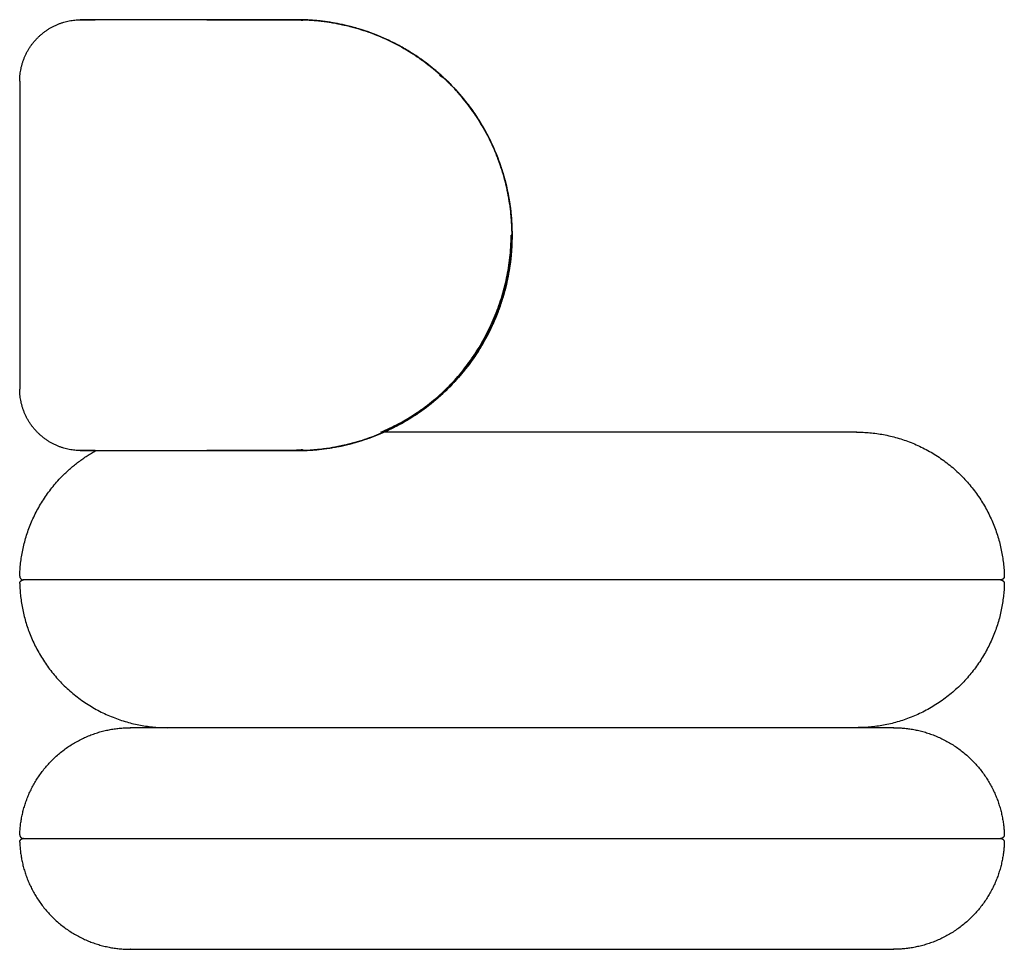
# Model space of a CAD drawing. Header units: millimetres. Extents: x 0 to 1844, y 0 to 1799.
# Tile 7 of 7: x 1044 to 1844, y 1044 to 1799. Entities that reach past the tile are written whole.
import ezdxf

# ---------------------------------------------------------------- set-up
doc = ezdxf.new("R2010")
doc.units = ezdxf.units.MM
doc.layers.add('Make2D$Visible$Curves', color=7, linetype='Continuous', true_color=0x000000)

msp = doc.modelspace()

# ---------------------------------------------------------------- linework, layer by layer
at = {"layer": 'Make2D$Visible$Curves', "color": 7, "lineweight": -3, "true_color": 0xffffff}
for points, weights, knots in [([(1043.57, 1748.61), (1043.57, 1769.32), (1058.22, 1783.97), (1072.55, 1798.3), (1092.82, 1798.6)], [1, 0.853553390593, 0.853553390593, 0.853553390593, 0.993871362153], [0, 0, 0, 41.421356, 41.421356, 81.96673, 81.96673, 81.96673]), ([(1443.57, 1623.61), (1443.26, 1623.61), (1443.04, 1623.61), (1442.82, 1623.61), (1442.82, 1623.61)], [1, 0.923695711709, 1, 0.923695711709, 1], [-2.178365, -2.178365, -2.178365, -1.588596, -1.588596, -0.998827, -0.998827, -0.998827]), ([(1092.82, 1448.62), (1072.55, 1448.92), (1058.22, 1463.25), (1043.57, 1477.9), (1043.57, 1498.61)], [0.993871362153, 0.853553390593, 0.853553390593, 0.853553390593, 1], [0.875983, 0.875983, 0.875983, 41.421356, 41.421356, 82.842712, 82.842712, 82.842712]), ([(1723.57, 1463.61), (1723.57, 1463.61), (1443.57, 1463.61), (1388.22, 1463.61), (1337.04, 1463.61)], [1, 0.707106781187, 1, 0.924318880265, 0.88774847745], [0, 0, 0, 439.822972, 439.822972, 553.469491, 553.469491, 553.469491]), ([(1723.57, 1463.61), (1773.28, 1463.61), (1808.42, 1428.46), (1842.3, 1394.58), (1843.53, 1346.69)], [1, 0.853553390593, 0.853553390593, 0.853553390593, 0.989624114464], [0, 0, 0, 99.411255, 99.411255, 195.236126, 195.236126, 195.236126]), ([(1043.61, 1346.69), (1044.84, 1394.58), (1078.72, 1428.46), (1090.68, 1440.43), (1105.49, 1448.62)], [0.989624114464, 0.853553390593, 0.853553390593, 0.853553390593, 0.870520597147], [3.586384, 3.586384, 3.586384, 99.411255, 99.411255, 133.248973, 133.248973, 133.248973]), ([(1043.61, 1346.61), (1043.61, 1345.37), (1044.49, 1344.49), (1045.37, 1343.61), (1046.61, 1343.61)], [1, 0.853553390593, 0.853553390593, 0.853553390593, 1], [0, 0, 0, 2.485281, 2.485281, 4.970563, 4.970563, 4.970563]), ([(1843.53, 1346.61), (1843.53, 1345.37), (1842.65, 1344.49), (1841.78, 1343.61), (1840.53, 1343.61)], [1, 0.853553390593, 0.853553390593, 0.853553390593, 1], [0, 0, 0, 2.485281, 2.485281, 4.970563, 4.970563, 4.970563]), ([(1043.61, 1340.53), (1044.84, 1292.64), (1078.72, 1258.76), (1113.87, 1223.61), (1163.57, 1223.61)], [0.989624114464, 0.853553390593, 0.853553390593, 0.853553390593, 1], [3.586384, 3.586384, 3.586384, 99.411255, 99.411255, 198.82251, 198.82251, 198.82251]), ([(1840.53, 1343.61), (1840.53, 1343.61), (1443.57, 1343.61), (1046.61, 1343.61), (1046.61, 1343.61)], [1, 0.707106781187, 1, 0.707106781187, 1], [0, 0, 0, 623.545717, 623.545717, 1247.091433, 1247.091433, 1247.091433]), ([(1843.53, 1340.53), (1842.3, 1292.64), (1808.42, 1258.76), (1773.28, 1223.61), (1723.57, 1223.61)], [0.989624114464, 0.853553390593, 0.853553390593, 0.853553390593, 1], [3.586384, 3.586384, 3.586384, 99.411255, 99.411255, 198.82251, 198.82251, 198.82251]), ([(1043.63, 1136.71), (1044.85, 1172.17), (1069.93, 1197.25), (1096.29, 1223.61), (1133.57, 1223.61)], [0.986157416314, 0.853553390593, 0.853553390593, 0.853553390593, 1], [3.6112, 3.6112, 3.6112, 74.558441, 74.558441, 149.116882, 149.116882, 149.116882]), ([(1753.57, 1223.61), (1753.57, 1223.61), (1443.57, 1223.61), (1133.57, 1223.61), (1133.57, 1223.61)], [1, 0.707106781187, 1, 0.707106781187, 1], [0, 0, 0, 486.946861, 486.946861, 973.893723, 973.893723, 973.893723]), ([(1753.57, 1223.61), (1790.85, 1223.61), (1817.21, 1197.25), (1842.29, 1172.17), (1843.52, 1136.71)], [1, 0.853553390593, 0.853553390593, 0.853553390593, 0.986157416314], [0, 0, 0, 74.558441, 74.558441, 145.505683, 145.505683, 145.505683]), ([(1043.62, 1136.61), (1043.62, 1135.37), (1044.5, 1134.49), (1045.38, 1133.61), (1046.62, 1133.61)], [1, 0.853553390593, 0.853553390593, 0.853553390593, 1], [0, 0, 0, 2.485281, 2.485281, 4.970563, 4.970563, 4.970563]), ([(1843.52, 1136.61), (1843.52, 1135.37), (1842.64, 1134.49), (1841.76, 1133.61), (1840.52, 1133.61)], [1, 0.853553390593, 0.853553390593, 0.853553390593, 1], [0, 0, 0, 2.485281, 2.485281, 4.970563, 4.970563, 4.970563]), ([(1043.63, 1130.51), (1044.85, 1095.05), (1069.93, 1069.97), (1096.29, 1043.61), (1133.57, 1043.61)], [0.986157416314, 0.853553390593, 0.853553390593, 0.853553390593, 1], [3.6112, 3.6112, 3.6112, 74.558441, 74.558441, 149.116882, 149.116882, 149.116882]), ([(1046.62, 1133.61), (1046.62, 1133.61), (1443.57, 1133.61), (1840.52, 1133.61), (1840.52, 1133.61)], [1, 0.707106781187, 1, 0.707106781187, 1], [0, 0, 0, 623.524869, 623.524869, 1247.049739, 1247.049739, 1247.049739]), ([(1843.52, 1130.51), (1842.29, 1095.05), (1817.21, 1069.97), (1790.85, 1043.61), (1753.57, 1043.61)], [0.986157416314, 0.853553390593, 0.853553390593, 0.853553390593, 1], [3.6112, 3.6112, 3.6112, 74.558441, 74.558441, 149.116882, 149.116882, 149.116882]), ([(1133.57, 1043.61), (1133.57, 1043.61), (1443.57, 1043.61), (1753.57, 1043.61), (1753.57, 1043.61)], [1, 0.707106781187, 1, 0.707106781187, 1], [0, 0, 0, 486.946861, 486.946861, 973.893723, 973.893723, 973.893723])]:
    msp.add_rational_spline(points, weights, degree=2, knots=knots, dxfattribs=at)
for points, knots in [([(1195.55, 1798.6), (1173.91, 1798.6), (1155.12, 1798.6), (1124.51, 1798.6), (1112.7, 1798.6), (1096.85, 1798.6), (1092.82, 1798.6), (1092.82, 1798.6)], [92.038662, 92.038662, 92.038662, 92.038662, 184.077325, 184.077325, 276.115987, 276.115987, 368.154649, 368.154649, 368.154649, 368.154649]), ([(1092.82, 1798.6), (1092.82, 1798.6), (1093.83, 1798.6), (1097.82, 1798.6), (1100.81, 1798.6), (1104.77, 1798.6)], [368.154902, 368.154902, 368.154902, 368.154902, 414.17398, 414.17398, 460.193311, 460.193311, 460.193311, 460.193311]), ([(1268.2, 1798.6), (1254.94, 1798.6), (1242.19, 1798.6), (1217.91, 1798.6), (1206.38, 1798.6), (1195.55, 1798.6)], [0, 0, 0, 0, 46.019331, 46.019331, 92.038662, 92.038662, 92.038662, 92.038662]), ([(1270.72, 1798.59), (1276.08, 1798.53), (1281.48, 1798.21), (1292.3, 1797.08), (1297.72, 1796.25), (1308.5, 1794.08), (1313.88, 1792.73), (1324.51, 1789.52), (1329.78, 1787.65), (1340.15, 1783.4), (1345.25, 1781.02), (1355.23, 1775.75), (1360.11, 1772.86), (1369.6, 1766.61), (1374.21, 1763.24), (1380.87, 1757.85), (1383.05, 1755.99), (1385.57, 1753.74), (1385.95, 1753.4), (1386.33, 1753.06)], [0, 0, 0, 0, 17.373457, 17.373457, 34.746915, 34.746915, 52.120372, 52.120372, 69.493829, 69.493829, 86.867287, 86.867287, 104.240744, 104.240744, 121.614201, 121.614201, 130.30093, 130.30093, 131.851873, 131.851873, 131.851873, 131.851873]), ([(1443.57, 1623.61), (1443.57, 1629.38), (1443.28, 1635.15), (1442.14, 1646.64), (1441.28, 1652.36), (1439.02, 1663.67), (1437.6, 1669.27), (1434.23, 1680.3), (1432.27, 1685.73), (1428.94, 1693.71), (1427.76, 1696.34), (1425.28, 1701.54), (1423.98, 1704.11), (1421.24, 1709.18), (1419.82, 1711.68), (1416.84, 1716.61), (1415.29, 1719.03), (1410.47, 1726.19), (1407.02, 1730.79), (1401.53, 1737.42), (1399.65, 1739.59), (1395.78, 1743.82), (1393.79, 1745.88), (1389.73, 1749.91), (1387.65, 1751.87), (1383.4, 1755.69), (1381.23, 1757.55), (1376.81, 1761.14), (1374.56, 1762.89), (1369.98, 1766.26), (1367.65, 1767.88), (1360.56, 1772.58), (1355.7, 1775.48), (1345.75, 1780.77), (1340.66, 1783.16), (1332.91, 1786.37), (1330.31, 1787.38), (1325.07, 1789.25), (1322.44, 1790.13), (1317.14, 1791.75), (1314.49, 1792.5), (1309.15, 1793.86), (1306.47, 1794.47), (1301.1, 1795.58), (1298.41, 1796.06), (1293.03, 1796.91), (1290.34, 1797.27), (1282.27, 1798.15), (1276.88, 1798.49), (1271.54, 1798.58)], [0, 0, 0, 0, 17.317752, 17.317752, 34.635504, 34.635504, 51.953256, 51.953256, 69.271008, 69.271008, 77.929884, 77.929884, 86.58876, 86.58876, 95.247636, 95.247636, 103.906512, 103.906512, 121.224264, 121.224264, 129.883139, 129.883139, 138.542015, 138.542015, 147.200891, 147.200891, 155.859767, 155.859767, 164.518643, 164.518643, 173.177519, 173.177519, 190.495271, 190.495271, 207.813023, 207.813023, 216.471899, 216.471899, 225.130775, 225.130775, 233.789651, 233.789651, 242.448527, 242.448527, 251.107403, 251.107403, 259.766279, 259.766279, 277.084031, 277.084031, 277.084031, 277.084031]), ([(1277.08, 1798.4), (1283.21, 1798.11), (1289.37, 1797.48), (1301.68, 1795.56), (1307.82, 1794.27), (1320, 1791), (1326.04, 1789.03), (1337.94, 1784.4), (1343.79, 1781.75), (1355.21, 1775.8), (1360.78, 1772.49), (1371.55, 1765.26), (1376.75, 1761.33), (1386.7, 1752.89), (1391.45, 1748.38), (1400.44, 1738.84), (1404.67, 1733.81), (1408.61, 1728.55)], [-158.490365, -158.490365, -158.490365, -158.490365, -138.67907, -138.67907, -118.867774, -118.867774, -99.056478, -99.056478, -79.245183, -79.245183, -59.433887, -59.433887, -39.622591, -39.622591, -19.811296, -19.811296, 0, 0, 0, 0]), ([(1289.46, 1797.36), (1288.87, 1797.43), (1288.29, 1797.5), (1284.19, 1797.95), (1280.69, 1798.22), (1277.21, 1798.4)], [-13.151194, -13.151194, -13.151194, -13.151194, -11.269184, -11.269184, 0, 0, 0, 0]), ([(1313.68, 1792.7), (1312.03, 1793.14), (1310.37, 1793.55), (1305.22, 1794.77), (1301.73, 1795.48), (1295.99, 1796.46), (1293.76, 1796.8), (1291.53, 1797.1)], [-39.177194, -39.177194, -39.177194, -39.177194, -33.807553, -33.807553, -22.538369, -22.538369, -15.36871, -15.36871, -15.36871, -15.36871]), ([(1302.14, 1795.36), (1303.19, 1795.15), (1304.24, 1794.94), (1306.17, 1794.52), (1307.05, 1794.33), (1309.69, 1793.72), (1311.45, 1793.28), (1313.8, 1792.66), (1314.4, 1792.5), (1315, 1792.34)], [35.202493, 35.202493, 35.202493, 35.202493, 38.529362, 38.529362, 41.32333, 41.32333, 46.932539, 46.932539, 48.843997, 48.843997, 48.843997, 48.843997]), ([(1358.96, 1773.46), (1355.81, 1775.36), (1352.61, 1777.16), (1346.11, 1780.54), (1342.82, 1782.12), (1332.82, 1786.55), (1326.01, 1789.07), (1317.48, 1791.65), (1315.84, 1792.11), (1314.2, 1792.56)], [-90.153475, -90.153475, -90.153475, -90.153475, -78.884291, -78.884291, -67.615106, -67.615106, -45.076737, -45.076737, -39.743709, -39.743709, -39.743709, -39.743709]), ([(1366.16, 1768.87), (1366.16, 1768.87), (1366.16, 1768.87), (1363.79, 1770.46), (1361.39, 1771.99), (1358.96, 1773.46)], [60.976947, 60.976947, 60.976947, 60.976947, 60.976952, 60.976952, 69.687946, 69.687946, 69.687946, 69.687946]), ([(1409.13, 1727.86), (1405.82, 1732.32), (1402.3, 1736.62), (1394.73, 1745.03), (1390.66, 1749.12), (1384.29, 1754.92), (1382.12, 1756.8), (1377.7, 1760.45), (1375.44, 1762.22), (1370.86, 1765.63), (1368.53, 1767.28), (1366.16, 1768.87)], [0.67506, 0.67506, 0.67506, 0.67506, 17.421986, 17.421986, 34.843973, 34.843973, 43.554966, 43.554966, 52.265959, 52.265959, 60.976083, 60.976083, 60.976083, 60.976083]), ([(1376.85, 1761.09), (1377.12, 1760.88), (1377.39, 1760.67), (1378.03, 1760.15), (1378.41, 1759.85), (1379.54, 1758.93), (1380.29, 1758.31), (1381.18, 1757.57), (1381.32, 1757.44), (1381.47, 1757.32)], [119.988816, 119.988816, 119.988816, 119.988816, 121.034202, 121.034202, 122.500108, 122.500108, 125.438957, 125.438957, 126.019709, 126.019709, 126.019709, 126.019709]), ([(1386.52, 1751.87), (1386.5, 1751.89), (1386.48, 1751.91), (1386.46, 1751.93), (1385.82, 1752.51), (1385.19, 1753.09), (1384.55, 1753.66)], [144.433306, 144.433306, 144.433306, 144.433306, 144.518401, 144.518401, 144.518401, 147.123254, 147.123254, 147.123254, 147.123254]), ([(1388.81, 1750.76), (1390.22, 1749.43), (1391.6, 1748.08), (1393.65, 1746.01), (1394.33, 1745.31), (1396.35, 1743.2), (1397.67, 1741.77), (1399.62, 1739.59), (1400.27, 1738.85), (1401.76, 1737.13), (1402.6, 1736.14), (1403.43, 1735.14)], [135.957875, 135.957875, 135.957875, 135.957875, 141.80955, 141.80955, 144.745801, 144.745801, 150.63586, 150.63586, 153.588608, 153.588608, 157.511378, 157.511378, 157.511378, 157.511378]), ([(1391.01, 1748.64), (1391.16, 1748.49), (1391.31, 1748.35), (1395.55, 1744.17), (1399.44, 1739.92), (1406.8, 1731.08), (1410.27, 1726.46), (1416.73, 1716.91), (1419.73, 1711.96), (1425.23, 1701.8), (1427.73, 1696.58), (1432.2, 1685.91), (1434.17, 1680.47), (1437.57, 1669.41), (1438.99, 1663.79), (1440.7, 1655.28), (1441.2, 1652.43), (1442.06, 1646.7), (1442.42, 1643.83), (1443.28, 1635.19), (1443.57, 1629.4), (1443.57, 1623.61)], [138.34845, 138.34845, 138.34845, 138.34845, 138.987659, 138.987659, 156.361116, 156.361116, 173.734573, 173.734573, 191.108031, 191.108031, 208.481488, 208.481488, 225.854946, 225.854946, 243.228403, 243.228403, 251.915132, 251.915132, 260.60186, 260.60186, 277.974917, 277.974917, 277.974917, 277.974917]), ([(1403.86, 1734.61), (1406.55, 1731.34), (1409.12, 1727.96), (1411.57, 1724.49), (1412.7, 1722.88), (1413.81, 1721.25), (1415.43, 1718.78), (1415.97, 1717.95), (1417.55, 1715.44), (1418.58, 1713.74), (1420.08, 1711.18), (1420.58, 1710.31), (1421.55, 1708.58), (1422.03, 1707.71), (1423.45, 1705.09), (1424.37, 1703.33), (1425.7, 1700.66), (1426.13, 1699.77), (1427.41, 1697.09), (1428.23, 1695.28), (1429.02, 1693.47), (1431.39, 1688.02), (1433.48, 1682.47), (1437.06, 1671.27), (1438.55, 1665.65), (1439.76, 1659.96)], [158.211095, 158.211095, 158.211095, 158.211095, 171.004031, 171.004031, 171.004031, 176.931068, 176.931068, 179.905923, 179.905923, 185.870153, 185.870153, 188.857387, 188.857387, 191.846066, 191.846066, 197.821209, 197.821209, 200.805498, 200.805498, 206.759333, 206.759333, 206.759333, 224.588965, 224.588965, 242.052109, 242.052109, 242.052109, 242.052109]), ([(1408.61, 1728.55), (1412.4, 1723.51), (1415.91, 1718.25), (1422.35, 1707.37), (1425.28, 1701.75), (1430.52, 1690.23), (1432.83, 1684.32), (1436.79, 1672.28), (1438.44, 1666.15), (1439.76, 1659.96)], [-76.102055, -76.102055, -76.102055, -76.102055, -57.076541, -57.076541, -38.051027, -38.051027, -19.025514, -19.025514, 0, 0, 0, 0]), ([(1408.99, 1728.05), (1409.94, 1726.77), (1410.88, 1725.48), (1411.79, 1724.17), (1415.19, 1719.34), (1418.33, 1714.34), (1422.35, 1707.17), (1423.44, 1705.14), (1424.49, 1703.08)], [166.564674, 166.564674, 166.564674, 166.564674, 171.375289, 171.375289, 171.375289, 189.150281, 189.150281, 196.090839, 196.090839, 196.090839, 196.090839]), ([(1427.9, 1695.99), (1425.39, 1701.52), (1422.59, 1706.91), (1419.47, 1712.25), (1419.4, 1712.35), (1419.34, 1712.46)], [36.52942, 36.52942, 36.52942, 36.52942, 54.776245, 54.776245, 55.144097, 55.144097, 55.144097, 55.144097]), ([(1424.49, 1703.08), (1426.12, 1699.87), (1427.66, 1696.61), (1429.1, 1693.3), (1429.89, 1691.48), (1430.65, 1689.64), (1431.74, 1686.87), (1432.1, 1685.94), (1433.49, 1682.21), (1434.47, 1679.37), (1435.68, 1675.57), (1435.97, 1674.62), (1436.83, 1671.75), (1437.37, 1669.83), (1438.63, 1665.01), (1439.31, 1662.11), (1439.92, 1659.19), (1441.13, 1653.36), (1442.04, 1647.48), (1443.27, 1635.59), (1443.57, 1629.61), (1443.57, 1623.62)], [196.090839, 196.090839, 196.090839, 196.090839, 206.938789, 206.938789, 206.938789, 212.902293, 212.902293, 215.892544, 215.892544, 224.878465, 224.878465, 227.876207, 227.876207, 233.866461, 233.866461, 242.819932, 242.819932, 242.819932, 260.679104, 260.679104, 278.658476, 278.658476, 278.658476, 278.658476]), ([(1429.08, 1693.34), (1428.7, 1694.22), (1428.31, 1695.1), (1427.91, 1695.98), (1427.91, 1695.98), (1427.91, 1695.98)], [33.623568, 33.623568, 33.623568, 33.623568, 36.517497, 36.517497, 36.517554, 36.517554, 36.517554, 36.517554]), ([(1434.7, 1678.63), (1434.65, 1678.76), (1434.61, 1678.89), (1432.98, 1683.77), (1431.2, 1688.45), (1429.21, 1693.04)], [17.852258, 17.852258, 17.852258, 17.852258, 18.258748, 18.258748, 33.295998, 33.295998, 33.295998, 33.295998]), ([(1442.58, 1642.19), (1442.57, 1642.34), (1442.55, 1642.49), (1441.9, 1648.45), (1440.97, 1654.24), (1439.76, 1659.96)], [18.62776, 18.62776, 18.62776, 18.62776, 19.076513, 19.076513, 36.633122, 36.633122, 36.633122, 36.633122]), ([(1439.76, 1659.96), (1441.02, 1653.99), (1441.98, 1647.95), (1443.25, 1635.82), (1443.57, 1629.71), (1443.57, 1623.61)], [0, 0, 0, 0, 18.315685, 18.315685, 36.631371, 36.631371, 36.631371, 36.631371]), ([(1439.84, 1659.54), (1439.85, 1659.52), (1439.85, 1659.5), (1439.86, 1659.48), (1440.47, 1656.53), (1441.01, 1653.57), (1441.94, 1647.62), (1442.33, 1644.64), (1442.95, 1638.65), (1443.18, 1635.65), (1443.49, 1629.63), (1443.57, 1626.62), (1443.57, 1623.61)], [242.477224, 242.477224, 242.477224, 242.477224, 242.543459, 242.543459, 242.543459, 251.577061, 251.577061, 260.605128, 260.605128, 269.634778, 269.634778, 278.672757, 278.672757, 278.672757, 278.672757]), ([(1270.77, 1448.63), (1276.13, 1448.7), (1281.53, 1449.01), (1292.35, 1450.15), (1297.77, 1450.98), (1308.55, 1453.15), (1313.93, 1454.5), (1324.56, 1457.72), (1329.82, 1459.59), (1340.19, 1463.84), (1345.29, 1466.22), (1355.27, 1471.49), (1360.15, 1474.38), (1369.63, 1480.63), (1374.24, 1484), (1380.9, 1489.39), (1383.08, 1491.25), (1387.35, 1495.07), (1389.44, 1497.03), (1395.57, 1503.08), (1399.46, 1507.32), (1406.82, 1516.16), (1410.28, 1520.78), (1416.75, 1530.33), (1419.74, 1535.28), (1425.24, 1545.44), (1427.74, 1550.65), (1432.21, 1561.32), (1434.18, 1566.76), (1437.57, 1577.82), (1438.99, 1583.44), (1440.7, 1591.95), (1441.2, 1594.8), (1442.06, 1600.52), (1442.42, 1603.39), (1443.28, 1612.03), (1443.57, 1617.82), (1443.57, 1623.61)], [0, 0, 0, 0, 17.369682, 17.369682, 34.739364, 34.739364, 52.109046, 52.109046, 69.478727, 69.478727, 86.848409, 86.848409, 104.218091, 104.218091, 121.587773, 121.587773, 130.272614, 130.272614, 138.957455, 138.957455, 156.327137, 156.327137, 173.696818, 173.696818, 191.0665, 191.0665, 208.436182, 208.436182, 225.805864, 225.805864, 243.175546, 243.175546, 251.860387, 251.860387, 260.545228, 260.545228, 277.914909, 277.914909, 277.914909, 277.914909]), ([(1337.04, 1463.61), (1339.41, 1464.62), (1341.76, 1465.68), (1349.12, 1469.19), (1354.05, 1471.83), (1358.86, 1474.71), (1363.73, 1477.63), (1368.47, 1480.8), (1377.7, 1487.66), (1382.17, 1491.36), (1386.46, 1495.29), (1390.53, 1499.03), (1394.42, 1502.99), (1401.81, 1511.3), (1405.31, 1515.65), (1408.6, 1520.17), (1411.89, 1524.69), (1414.98, 1529.37), (1420.7, 1539.02), (1423.34, 1543.99), (1425.74, 1549.06), (1428.14, 1554.14), (1430.31, 1559.32), (1434.14, 1569.87), (1435.81, 1575.23), (1438.64, 1586.07), (1439.8, 1591.55), (1441.57, 1602.57), (1442.18, 1608.11), (1442.52, 1613.67), (1442.72, 1617.02), (1442.82, 1620.26), (1442.82, 1623.61)], [74.419388, 74.419388, 74.419388, 74.419388, 82.391695, 82.391695, 99.586338, 99.586338, 99.586338, 116.986612, 116.986612, 134.610843, 134.610843, 134.610843, 151.380961, 151.380961, 168.21284, 168.21284, 168.21284, 185.080606, 185.080606, 201.965983, 201.965983, 201.965983, 218.844498, 218.844498, 235.684456, 235.684456, 252.467484, 252.467484, 269.181514, 269.181514, 269.181514, 279.129244, 279.129244, 279.129244, 279.129244]), ([(1443.57, 1623.61), (1443.57, 1617.83), (1443.28, 1612.06), (1442.14, 1600.57), (1441.28, 1594.85), (1439.01, 1583.54), (1437.6, 1577.93), (1434.22, 1566.9), (1432.26, 1561.47), (1428.93, 1553.49), (1427.75, 1550.85), (1425.27, 1545.65), (1423.96, 1543.08), (1421.23, 1538.01), (1419.8, 1535.51), (1416.82, 1530.58), (1415.27, 1528.16), (1410.44, 1521), (1407, 1516.4), (1401.5, 1509.76), (1399.62, 1507.6), (1395.74, 1503.37), (1393.76, 1501.3), (1391.48, 1499.04), (1391.22, 1498.79), (1390.97, 1498.54)], [0, 0, 0, 0, 17.323931, 17.323931, 34.647862, 34.647862, 51.971793, 51.971793, 69.295724, 69.295724, 77.957689, 77.957689, 86.619655, 86.619655, 95.28162, 95.28162, 103.943586, 103.943586, 121.267517, 121.267517, 129.929482, 129.929482, 138.591448, 138.591448, 139.661617, 139.661617, 139.661617, 139.661617]), ([(1443.57, 1623.61), (1443.57, 1620.6), (1443.49, 1617.59), (1443.18, 1611.57), (1442.95, 1608.57), (1442.33, 1602.58), (1441.94, 1599.6), (1441.01, 1593.65), (1440.47, 1590.69), (1439.86, 1587.74), (1438.63, 1581.89), (1437.11, 1576.11), (1433.48, 1564.75), (1431.39, 1559.2), (1429.02, 1553.75), (1428.23, 1551.94), (1427.41, 1550.14), (1426.13, 1547.45), (1425.7, 1546.56), (1424.37, 1543.89), (1423.45, 1542.13), (1422.03, 1539.51), (1421.55, 1538.64), (1420.58, 1536.91), (1420.08, 1536.04), (1418.58, 1533.48), (1417.55, 1531.78), (1415.97, 1529.27), (1415.43, 1528.44), (1413.81, 1525.97), (1412.7, 1524.34), (1411.57, 1522.73), (1409.12, 1519.26), (1406.55, 1515.88), (1403.86, 1512.61)], [0, 0, 0, 0, 9.03837, 9.03837, 18.068019, 18.068019, 27.096086, 27.096086, 36.129689, 36.129689, 36.129689, 54.084183, 54.084183, 71.913815, 71.913815, 71.913815, 77.866344, 77.866344, 80.850144, 80.850144, 86.824643, 86.824643, 89.813162, 89.813162, 92.80056, 92.80056, 98.765441, 98.765441, 101.740783, 101.740783, 107.669117, 107.669117, 107.669117, 120.462053, 120.462053, 120.462053, 120.462053]), ([(1443.57, 1623.61), (1443.57, 1617.61), (1443.27, 1611.63), (1442.04, 1599.74), (1441.13, 1593.86), (1439.92, 1588.03), (1439.31, 1585.11), (1438.63, 1582.21), (1437.37, 1577.39), (1436.83, 1575.47), (1435.97, 1572.6), (1435.68, 1571.65), (1434.47, 1567.85), (1433.49, 1565.01), (1432.1, 1561.28), (1431.74, 1560.35), (1430.68, 1557.67), (1429.96, 1555.92), (1429.21, 1554.18)], [0, 0, 0, 0, 17.986253, 17.986253, 35.845426, 35.845426, 35.845426, 44.798159, 44.798159, 50.78792, 50.78792, 53.785579, 53.785579, 62.771743, 62.771743, 65.762242, 65.762242, 71.444946, 71.444946, 71.444946, 71.444946]), ([(1443.57, 1623.61), (1443.57, 1617.26), (1443.23, 1610.91), (1441.85, 1598.28), (1440.81, 1592.01), (1439.44, 1585.81)], [0, 0, 0, 0, 19.063229, 19.063229, 38.126457, 38.126457, 38.126457, 38.126457]), ([(1439.75, 1587.24), (1436.84, 1573.99), (1432.4, 1561.04), (1421.57, 1538.14), (1415.55, 1528.05), (1408.63, 1518.69)], [-76.115244, -76.115244, -76.115244, -76.115244, -35.224596, -35.224596, 0, 0, 0, 0]), ([(1439.44, 1585.81), (1438.12, 1579.86), (1436.5, 1573.99), (1432.65, 1562.44), (1430.42, 1556.78), (1425.39, 1545.71), (1422.59, 1540.31), (1416.45, 1529.83), (1413.1, 1524.76), (1409.51, 1519.88)], [0, 0, 0, 0, 18.272282, 18.272282, 36.544563, 36.544563, 54.816845, 54.816845, 73.089127, 73.089127, 73.089127, 73.089127]), ([(1429.06, 1553.84), (1426.71, 1548.44), (1424.1, 1543.17), (1418.33, 1532.88), (1415.19, 1527.88), (1411.79, 1523.05), (1410.88, 1521.74), (1409.94, 1520.45), (1408.99, 1519.17)], [71.820972, 71.820972, 71.820972, 71.820972, 89.515077, 89.515077, 107.290069, 107.290069, 107.290069, 112.099973, 112.099973, 112.099973, 112.099973]), ([(1409.51, 1519.88), (1412.96, 1524.56), (1416.17, 1529.41), (1422.36, 1539.85), (1425.28, 1545.46), (1427.9, 1551.22)], [-74.560469, -74.560469, -74.560469, -74.560469, -57.038656, -57.038656, -38.03894, -38.03894, -38.03894, -38.03894]), ([(1409.51, 1519.88), (1406.09, 1515.23), (1402.44, 1510.75), (1394.73, 1502.19), (1390.66, 1498.1), (1384.29, 1492.3), (1382.12, 1490.42), (1377.71, 1486.78), (1375.45, 1485.01), (1370.87, 1481.6), (1368.54, 1479.95), (1363.81, 1476.77), (1361.41, 1475.24), (1358.98, 1473.77)], [0, 0, 0, 0, 17.407752, 17.407752, 34.815504, 34.815504, 43.51938, 43.51938, 52.223256, 52.223256, 60.927132, 60.927132, 69.631008, 69.631008, 69.631008, 69.631008]), ([(1366.18, 1478.36), (1371.56, 1481.98), (1376.76, 1485.91), (1386.72, 1494.35), (1391.47, 1498.85), (1400.46, 1508.4), (1404.69, 1513.43), (1408.63, 1518.69)], [-59.43947, -59.43947, -59.43947, -59.43947, -39.629871, -39.629871, -19.814936, -19.814936, 0, 0, 0, 0]), ([(1403.43, 1512.08), (1402.6, 1511.08), (1401.76, 1510.09), (1400.27, 1508.37), (1399.62, 1507.63), (1397.67, 1505.45), (1396.35, 1504.02), (1394.33, 1501.91), (1393.65, 1501.21), (1391.6, 1499.14), (1390.22, 1497.79), (1388.81, 1496.46)], [121.152311, 121.152311, 121.152311, 121.152311, 125.074929, 125.074929, 128.02772, 128.02772, 133.91818, 133.91818, 136.854788, 136.854788, 142.707483, 142.707483, 142.707483, 142.707483]), ([(1386.31, 1494.15), (1386.03, 1493.9), (1385.76, 1493.65), (1383.36, 1491.49), (1381.19, 1489.64), (1376.77, 1486.04), (1374.51, 1484.3), (1369.93, 1480.93), (1367.6, 1479.3), (1360.51, 1474.61), (1355.64, 1471.71), (1345.69, 1466.42), (1340.6, 1464.03), (1332.84, 1460.82), (1330.24, 1459.82), (1325, 1457.94), (1322.37, 1457.07), (1317.07, 1455.45), (1314.41, 1454.7), (1309.07, 1453.34), (1306.39, 1452.73), (1301.02, 1451.63), (1298.33, 1451.14), (1292.95, 1450.3), (1290.26, 1449.94), (1282.18, 1449.06), (1276.79, 1448.73), (1271.44, 1448.64)], [146.132223, 146.132223, 146.132223, 146.132223, 147.253413, 147.253413, 155.915379, 155.915379, 164.577344, 164.577344, 173.23931, 173.23931, 190.563241, 190.563241, 207.887172, 207.887172, 216.549137, 216.549137, 225.211103, 225.211103, 233.873068, 233.873068, 242.535034, 242.535034, 251.196999, 251.196999, 259.858965, 259.858965, 277.182896, 277.182896, 277.182896, 277.182896]), ([(1381.47, 1489.9), (1381.32, 1489.78), (1381.18, 1489.65), (1380.29, 1488.91), (1379.54, 1488.29), (1378.41, 1487.37), (1378.03, 1487.07), (1377.39, 1486.55), (1377.12, 1486.34), (1376.85, 1486.13)], [152.652324, 152.652324, 152.652324, 152.652324, 153.233091, 153.233091, 156.17219, 156.17219, 157.638315, 157.638315, 158.683889, 158.683889, 158.683889, 158.683889]), ([(1358.98, 1473.77), (1355.83, 1471.87), (1352.63, 1470.08), (1346.13, 1466.69), (1342.84, 1465.11), (1332.84, 1460.68), (1326.02, 1458.15), (1315.67, 1455.03), (1312.2, 1454.1), (1305.23, 1452.46), (1301.73, 1451.74), (1294.73, 1450.54), (1291.21, 1450.05), (1284.2, 1449.27), (1280.69, 1449), (1277.2, 1448.82)], [-90.186447, -90.186447, -90.186447, -90.186447, -78.913141, -78.913141, -67.639835, -67.639835, -45.093223, -45.093223, -33.819918, -33.819918, -22.546612, -22.546612, -11.273306, -11.273306, 0, 0, 0, 0]), ([(1349.46, 1468.43), (1349.48, 1468.43), (1349.49, 1468.44), (1355.22, 1471.43), (1360.79, 1474.74), (1366.17, 1478.36)], [-79.315059, -79.315059, -79.315059, -79.315059, -79.259743, -79.259743, -59.444807, -59.444807, -59.444807, -59.444807]), ([(1314.12, 1454.64), (1320.14, 1456.27), (1326.12, 1458.22), (1337.43, 1462.62), (1342.78, 1465.02), (1348.02, 1467.68)], [-118.67207, -118.67207, -118.67207, -118.67207, -99.074678, -99.074678, -80.975715, -80.975715, -80.975715, -80.975715]), ([(1092.82, 1448.62), (1092.82, 1448.62), (1093.83, 1448.62), (1097.82, 1448.62), (1100.81, 1448.62), (1104.77, 1448.62)], [368.154902, 368.154902, 368.154902, 368.154902, 414.17398, 414.17398, 460.193311, 460.193311, 460.193311, 460.193311]), ([(1104.77, 1448.62), (1112.69, 1448.62), (1124.51, 1448.62), (1155.12, 1448.62), (1173.91, 1448.62), (1217.2, 1448.62), (1241.69, 1448.62), (1268.2, 1448.62)], [460.193311, 460.193311, 460.193311, 460.193311, 552.231974, 552.231974, 644.270636, 644.270636, 736.309298, 736.309298, 736.309298, 736.309298]), ([(1268.2, 1448.62), (1254.94, 1448.62), (1242.19, 1448.62), (1217.91, 1448.62), (1206.38, 1448.62), (1195.55, 1448.62)], [0, 0, 0, 0, 46.019331, 46.019331, 92.038662, 92.038662, 92.038662, 92.038662]), ([(1268.57, 1449.36), (1269.77, 1449.36), (1270.98, 1449.37), (1272.6, 1449.41), (1273.01, 1449.42), (1273.42, 1449.43)], [0.2, 0.2, 0.2, 0.2, 4.103918, 4.103918, 5.436635, 5.436635, 5.436635, 5.436635]), ([(1277.2, 1448.82), (1283.29, 1449.12), (1289.42, 1449.75), (1301.63, 1451.65), (1307.71, 1452.93), (1313.75, 1454.54)], [-158.383089, -158.383089, -158.383089, -158.383089, -138.70455, -138.70455, -119.069048, -119.069048, -119.069048, -119.069048]), ([(1315, 1454.88), (1314.4, 1454.72), (1313.8, 1454.56), (1311.45, 1453.94), (1309.69, 1453.5), (1307.05, 1452.89), (1306.17, 1452.7), (1304.24, 1452.28), (1303.19, 1452.07), (1302.14, 1451.86)], [229.819823, 229.819823, 229.819823, 229.819823, 231.731342, 231.731342, 237.340901, 237.340901, 240.135165, 240.135165, 243.460615, 243.460615, 243.460615, 243.460615])]:
    msp.add_open_spline(points, degree=3, knots=knots, dxfattribs=at)
for points, degree in [([(1104.77, 1798.6), (1104.77, 1798.6), (1104.77, 1798.6), (1104.77, 1798.6)], 3), ([(1195.55, 1798.6), (1217.2, 1798.6), (1241.69, 1798.6), (1268.2, 1798.6)], 3), ([(1268.24, 1798.6), (1268.23, 1798.6), (1268.21, 1798.6), (1268.2, 1798.6)], 3), ([(1271.54, 1798.58), (1270.44, 1798.6), (1269.34, 1798.61), (1268.24, 1798.6)], 3), ([(1268.24, 1798.6), (1269.06, 1798.61), (1269.89, 1798.6), (1270.72, 1798.59)], 3), ([(1268.93, 1798.6), (1268.93, 1798.6), (1268.93, 1798.6), (1268.93, 1798.61)], 3), ([(1268.93, 1798.61), (1271.65, 1798.6), (1274.37, 1798.54), (1277.08, 1798.4)], 3), ([(1274.67, 1798.5), (1272.76, 1798.57), (1270.85, 1798.6), (1268.93, 1798.61)], 3), ([(1277.08, 1798.4), (1276.28, 1798.44), (1275.47, 1798.48), (1274.67, 1798.5)], 3), ([(1043.57, 1748.61), (1043.57, 1498.61)], 1), ([(1418.32, 1714.16), (1415.59, 1718.68), (1412.65, 1723.08), (1409.53, 1727.32)], 3), ([(1439.43, 1661.44), (1438.41, 1666.06), (1437.2, 1670.64), (1435.81, 1675.16)], 3), ([(1443.57, 1623.61), (1443.57, 1629.04), (1443.32, 1634.47), (1442.81, 1639.88)], 3), ([(1442.81, 1607.26), (1443.32, 1612.69), (1443.57, 1618.15), (1443.57, 1623.61)], 3), ([(1443.57, 1623.61), (1443.57, 1623.61), (1443.57, 1623.61), (1443.57, 1623.61)], 3), ([(1443.57, 1623.61), (1443.57, 1623.61), (1443.57, 1623.61), (1443.57, 1623.61)], 3), ([(1439.84, 1587.68), (1441.05, 1593.41), (1441.96, 1599.2), (1442.58, 1605.03)], 3), ([(1435.79, 1572), (1437.19, 1576.55), (1438.41, 1581.16), (1439.44, 1585.81)], 3), ([(1427.91, 1551.24), (1430.47, 1556.89), (1432.74, 1562.69), (1434.7, 1568.59)], 3), ([(1408.63, 1518.69), (1408.8, 1518.91), (1408.96, 1519.13), (1409.13, 1519.36)], 3), ([(1366.17, 1478.36), (1366.17, 1478.36), (1366.17, 1478.36), (1366.17, 1478.36)], 3), ([(1104.77, 1448.62), (1096.86, 1448.62), (1092.83, 1448.62), (1092.82, 1448.62)], 3), ([(1268.2, 1448.62), (1268.21, 1448.62), (1268.23, 1448.62), (1268.24, 1448.62)], 3), ([(1268.24, 1448.62), (1269.08, 1448.61), (1269.93, 1448.62), (1270.77, 1448.63)], 3), ([(1271.44, 1448.64), (1270.38, 1448.62), (1269.32, 1448.61), (1268.26, 1448.62)], 3), ([(1268.93, 1448.61), (1271.65, 1448.62), (1274.37, 1448.68), (1277.08, 1448.82)], 3), ([(1274.57, 1448.71), (1272.7, 1448.65), (1270.82, 1448.62), (1268.93, 1448.61)], 3), ([(1268.93, 1448.61), (1268.93, 1448.62), (1268.93, 1448.62), (1268.93, 1448.62)], 3), ([(1277.2, 1448.82), (1276.33, 1448.78), (1275.45, 1448.74), (1274.57, 1448.71)], 3), ([(1277.08, 1448.82), (1277.12, 1448.82), (1277.15, 1448.82), (1277.19, 1448.82)], 3)]:
    msp.add_open_spline(points, degree=degree, dxfattribs=at)
for points, weights in [([(1273.4, 1797.79), (1271.17, 1798.55), (1268.93, 1798.61)], [0.94800990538, 0.969328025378, 0.995457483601]), ([(1442.82, 1623.61), (1442.82, 1623.61), (1443.39, 1623.61)], [1, 0.786370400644, 1]), ([(1443.39, 1623.61), (1443.48, 1623.61), (1443.57, 1623.61)], [1, 0.993196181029, 1]), ([(1273.42, 1449.43), (1271.18, 1448.67), (1268.93, 1448.61)], [0.947836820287, 0.969221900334, 0.995457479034]), ([(1043.61, 1346.69), (1043.61, 1346.65), (1043.61, 1346.61)], [1, 0.999917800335, 1]), ([(1843.53, 1346.69), (1843.53, 1346.65), (1843.53, 1346.61)], [1, 0.999917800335, 1]), ([(1043.61, 1340.61), (1043.61, 1343.61), (1046.61, 1343.61)], [1, 0.707106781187, 1]), ([(1043.61, 1340.61), (1043.61, 1340.57), (1043.61, 1340.53)], [1, 0.994716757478, 0.989624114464]), ([(1840.53, 1343.61), (1843.53, 1343.61), (1843.53, 1340.61)], [1, 0.707106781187, 1]), ([(1843.53, 1340.61), (1843.53, 1340.57), (1843.53, 1340.53)], [1, 0.994716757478, 0.989624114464]), ([(1043.63, 1136.71), (1043.62, 1136.66), (1043.62, 1136.61)], [1, 0.999851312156, 1]), ([(1843.52, 1136.71), (1843.52, 1136.66), (1843.52, 1136.61)], [1, 0.999851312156, 1]), ([(1043.62, 1130.61), (1043.62, 1133.61), (1046.62, 1133.61)], [1, 0.707106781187, 1]), ([(1043.62, 1130.61), (1043.62, 1130.56), (1043.63, 1130.51)], [1, 0.992906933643, 0.986157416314]), ([(1840.52, 1133.61), (1843.52, 1133.61), (1843.52, 1130.61)], [1, 0.707106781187, 1]), ([(1843.52, 1130.61), (1843.52, 1130.56), (1843.52, 1130.51)], [1, 0.992906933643, 0.986157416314])]:
    msp.add_rational_spline(points, weights, degree=2, dxfattribs=at)

doc.saveas('drawing.dxf')
